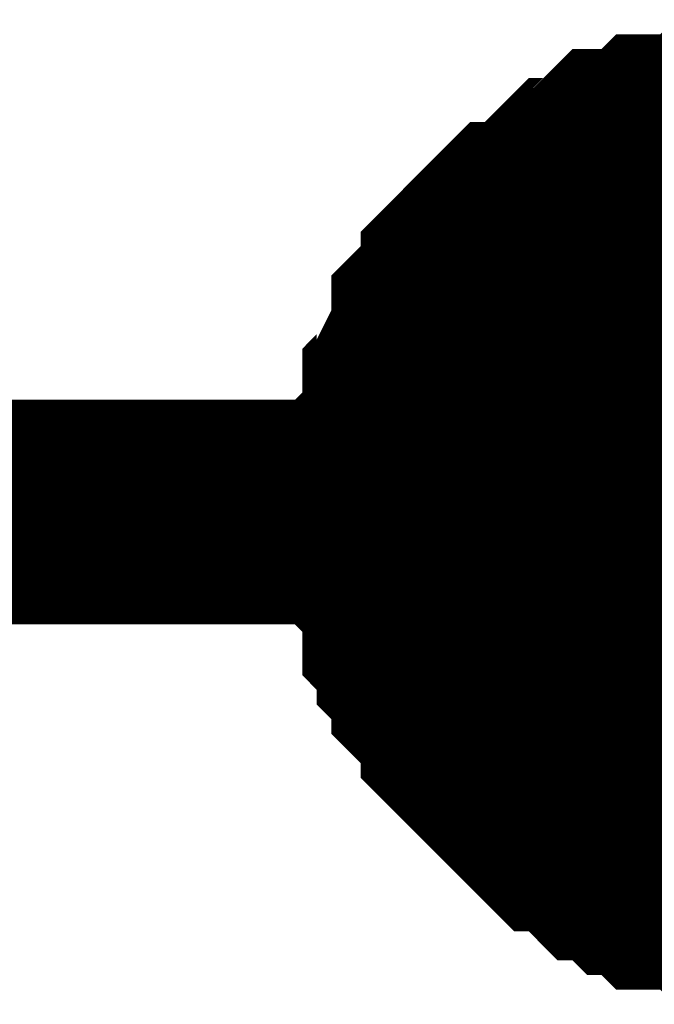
# Model space of a CAD drawing. Header units: inches. Extents: x 0 to 292, y 0 to 193.
# Tile 39 of 189: x 53.034 to 53.881, y 143.5 to 144.813. Entities that reach past the tile are written whole.
import ezdxf

# ---------------------------------------------------------------- set-up
doc = ezdxf.new("R2010")
doc.units = ezdxf.units.IN
doc.layers.add('Sheet', color=255, linetype='Continuous')

msp = doc.modelspace()

# ---------------------------------------------------------------- linework, layer by layer
at = {"layer": 'Sheet'}
for points in [[(53.5413, 144.1563, 0.2997, 0.2997, 0), (53.5413, 144.1758, 0.2997, 0.2997, 0), (53.5413, 144.2148, 0.2997, 0.2997, 0), (53.5413, 144.2342, 0.2997, 0.2997, 0), (53.5608, 144.2537, 0.2997, 0.2997, 0), (53.5608, 144.2927, 0.2997, 0.2997, 0), (53.5608, 144.3122, 0.2997, 0.2997, 0), (53.5802, 144.3317, 0.2997, 0.2997, 0), (53.5802, 144.3512, 0.2997, 0.2997, 0), (53.5997, 144.3902, 0.2997, 0.2997, 0), (53.5997, 144.4097, 0.2997, 0.2997, 0), (53.6192, 144.4292, 0.2997, 0.2997, 0), (53.6387, 144.4487, 0.2997, 0.2997, 0), (53.6387, 144.4681, 0.2997, 0.2997, 0), (53.6582, 144.4876, 0.2997, 0.2997, 0), (53.6777, 144.5071, 0.2997, 0.2997, 0), (53.6971, 144.5266, 0.2997, 0.2997, 0), (53.7166, 144.5266, 0.2997, 0.2997, 0), (53.7361, 144.5461, 0.2997, 0.2997, 0), (53.7556, 144.5656, 0.2997, 0.2997, 0), (53.7751, 144.5851, 0.2997, 0.2997, 0), (53.7946, 144.5851, 0.2997, 0.2997, 0), (53.814, 144.6046, 0.2997, 0.2997, 0), (53.8335, 144.6241, 0.2997, 0.2997, 0), (53.853, 144.6241, 0.2997, 0.2997, 0), (53.8725, 144.6241, 0.2997, 0.2997, 0), (53.892, 144.6436, 0.2997, 0.2997, 0), (53.9309, 144.6436, 0.2997, 0.2997, 0), (53.9504, 144.6436, 0.2997, 0.2997, 0), (53.9699, 144.6631, 0.2997, 0.2997, 0), (53.9894, 144.6631, 0.2997, 0.2997, 0), (54.0284, 144.6631, 0.2997, 0.2997, 0), (54.0479, 144.6631, 0.2997, 0.2997, 0)], [(53.5413, 144.1563, 0.2997, 0.2997, 0), (53.5413, 144.1758, 0.2997, 0.2997, 0), (53.5413, 144.2148, 0.2997, 0.2997, 0), (53.5413, 144.2342, 0.2997, 0.2997, 0), (53.5608, 144.2537, 0.2997, 0.2997, 0), (53.5608, 144.2927, 0.2997, 0.2997, 0), (53.5608, 144.3122, 0.2997, 0.2997, 0), (53.5802, 144.3317, 0.2997, 0.2997, 0), (53.5802, 144.3512, 0.2997, 0.2997, 0), (53.5997, 144.3902, 0.2997, 0.2997, 0), (53.5997, 144.4097, 0.2997, 0.2997, 0), (53.6192, 144.4292, 0.2997, 0.2997, 0), (53.6387, 144.4487, 0.2997, 0.2997, 0), (53.6387, 144.4681, 0.2997, 0.2997, 0), (53.6582, 144.4876, 0.2997, 0.2997, 0), (53.6777, 144.5071, 0.2997, 0.2997, 0), (53.6971, 144.5266, 0.2997, 0.2997, 0), (53.7166, 144.5266, 0.2997, 0.2997, 0), (53.7361, 144.5461, 0.2997, 0.2997, 0), (53.7556, 144.5656, 0.2997, 0.2997, 0), (53.7751, 144.5851, 0.2997, 0.2997, 0), (53.7946, 144.5851, 0.2997, 0.2997, 0), (53.814, 144.6046, 0.2997, 0.2997, 0), (53.8335, 144.6241, 0.2997, 0.2997, 0), (53.853, 144.6241, 0.2997, 0.2997, 0), (53.8725, 144.6241, 0.2997, 0.2997, 0), (53.892, 144.6436, 0.2997, 0.2997, 0), (53.9309, 144.6436, 0.2997, 0.2997, 0), (53.9504, 144.6436, 0.2997, 0.2997, 0), (53.9699, 144.6631, 0.2997, 0.2997, 0), (53.9894, 144.6631, 0.2997, 0.2997, 0), (54.0284, 144.6631, 0.2997, 0.2997, 0), (54.0479, 144.6631, 0.2997, 0.2997, 0)], [(53.5413, 144.1563, 0.2997, 0.2997, 0), (53.5413, 144.1758, 0.2997, 0.2997, 0), (53.5413, 144.2148, 0.2997, 0.2997, 0), (53.5413, 144.2342, 0.2997, 0.2997, 0), (53.5608, 144.2537, 0.2997, 0.2997, 0), (53.5608, 144.2927, 0.2997, 0.2997, 0), (53.5608, 144.3122, 0.2997, 0.2997, 0), (53.5802, 144.3317, 0.2997, 0.2997, 0), (53.5802, 144.3512, 0.2997, 0.2997, 0), (53.5997, 144.3902, 0.2997, 0.2997, 0), (53.5997, 144.4097, 0.2997, 0.2997, 0), (53.6192, 144.4292, 0.2997, 0.2997, 0), (53.6387, 144.4487, 0.2997, 0.2997, 0), (53.6387, 144.4681, 0.2997, 0.2997, 0), (53.6582, 144.4876, 0.2997, 0.2997, 0), (53.6777, 144.5071, 0.2997, 0.2997, 0), (53.6971, 144.5266, 0.2997, 0.2997, 0), (53.7166, 144.5266, 0.2997, 0.2997, 0), (53.7361, 144.5461, 0.2997, 0.2997, 0), (53.7556, 144.5656, 0.2997, 0.2997, 0), (53.7751, 144.5851, 0.2997, 0.2997, 0), (53.7946, 144.5851, 0.2997, 0.2997, 0), (53.814, 144.6046, 0.2997, 0.2997, 0), (53.8335, 144.6241, 0.2997, 0.2997, 0), (53.853, 144.6241, 0.2997, 0.2997, 0), (53.8725, 144.6241, 0.2997, 0.2997, 0), (53.892, 144.6436, 0.2997, 0.2997, 0), (53.9309, 144.6436, 0.2997, 0.2997, 0), (53.9504, 144.6436, 0.2997, 0.2997, 0), (53.9699, 144.6631, 0.2997, 0.2997, 0), (53.9894, 144.6631, 0.2997, 0.2997, 0), (54.0284, 144.6631, 0.2997, 0.2997, 0), (54.0479, 144.6631, 0.2997, 0.2997, 0)], [(53.5413, 144.1563, 0.2997, 0.2997, 0), (53.5413, 144.1758, 0.2997, 0.2997, 0), (53.5413, 144.2148, 0.2997, 0.2997, 0), (53.5413, 144.2342, 0.2997, 0.2997, 0), (53.5608, 144.2537, 0.2997, 0.2997, 0), (53.5608, 144.2927, 0.2997, 0.2997, 0), (53.5608, 144.3122, 0.2997, 0.2997, 0), (53.5802, 144.3317, 0.2997, 0.2997, 0), (53.5802, 144.3512, 0.2997, 0.2997, 0), (53.5997, 144.3902, 0.2997, 0.2997, 0), (53.5997, 144.4097, 0.2997, 0.2997, 0), (53.6192, 144.4292, 0.2997, 0.2997, 0), (53.6387, 144.4487, 0.2997, 0.2997, 0), (53.6387, 144.4681, 0.2997, 0.2997, 0), (53.6582, 144.4876, 0.2997, 0.2997, 0), (53.6777, 144.5071, 0.2997, 0.2997, 0), (53.6971, 144.5266, 0.2997, 0.2997, 0), (53.7166, 144.5266, 0.2997, 0.2997, 0), (53.7361, 144.5461, 0.2997, 0.2997, 0), (53.7556, 144.5656, 0.2997, 0.2997, 0), (53.7751, 144.5851, 0.2997, 0.2997, 0), (53.7946, 144.5851, 0.2997, 0.2997, 0), (53.814, 144.6046, 0.2997, 0.2997, 0), (53.8335, 144.6241, 0.2997, 0.2997, 0), (53.853, 144.6241, 0.2997, 0.2997, 0), (53.8725, 144.6241, 0.2997, 0.2997, 0), (53.892, 144.6436, 0.2997, 0.2997, 0), (53.9309, 144.6436, 0.2997, 0.2997, 0), (53.9504, 144.6436, 0.2997, 0.2997, 0), (53.9699, 144.6631, 0.2997, 0.2997, 0), (53.9894, 144.6631, 0.2997, 0.2997, 0), (54.0284, 144.6631, 0.2997, 0.2997, 0), (54.0479, 144.6631, 0.2997, 0.2997, 0)], [(53.5413, 144.1563, 0.0991, 0.0991, 0), (53.5413, 144.1758, 0.0991, 0.0991, 0), (53.5413, 144.2148, 0.0991, 0.0991, 0), (53.5413, 144.2342, 0.0991, 0.0991, 0), (53.5608, 144.2537, 0.0991, 0.0991, 0), (53.5608, 144.2927, 0.0991, 0.0991, 0), (53.5608, 144.3122, 0.0991, 0.0991, 0), (53.5802, 144.3317, 0.0991, 0.0991, 0), (53.5802, 144.3512, 0.0991, 0.0991, 0), (53.5997, 144.3902, 0.0991, 0.0991, 0), (53.5997, 144.4097, 0.0991, 0.0991, 0), (53.6192, 144.4292, 0.0991, 0.0991, 0), (53.6387, 144.4487, 0.0991, 0.0991, 0), (53.6387, 144.4681, 0.0991, 0.0991, 0), (53.6582, 144.4876, 0.0991, 0.0991, 0), (53.6777, 144.5071, 0.0991, 0.0991, 0), (53.6971, 144.5266, 0.0991, 0.0991, 0), (53.7166, 144.5266, 0.0991, 0.0991, 0), (53.7361, 144.5461, 0.0991, 0.0991, 0), (53.7556, 144.5656, 0.0991, 0.0991, 0), (53.7751, 144.5851, 0.0991, 0.0991, 0), (53.7946, 144.5851, 0.0991, 0.0991, 0), (53.814, 144.6046, 0.0991, 0.0991, 0), (53.8335, 144.6241, 0.0991, 0.0991, 0), (53.853, 144.6241, 0.0991, 0.0991, 0), (53.8725, 144.6241, 0.0991, 0.0991, 0), (53.892, 144.6436, 0.0991, 0.0991, 0), (53.9309, 144.6436, 0.0991, 0.0991, 0)], [(53.5413, 144.1563, 0.0991, 0.0991, 0), (53.5413, 144.1758, 0.0991, 0.0991, 0), (53.5413, 144.2148, 0.0991, 0.0991, 0), (53.5413, 144.2342, 0.0991, 0.0991, 0), (53.5608, 144.2537, 0.0991, 0.0991, 0), (53.5608, 144.2927, 0.0991, 0.0991, 0), (53.5608, 144.3122, 0.0991, 0.0991, 0), (53.5802, 144.3317, 0.0991, 0.0991, 0), (53.5802, 144.3512, 0.0991, 0.0991, 0), (53.5997, 144.3902, 0.0991, 0.0991, 0), (53.5997, 144.4097, 0.0991, 0.0991, 0), (53.6192, 144.4292, 0.0991, 0.0991, 0), (53.6387, 144.4487, 0.0991, 0.0991, 0), (53.6387, 144.4681, 0.0991, 0.0991, 0), (53.6582, 144.4876, 0.0991, 0.0991, 0), (53.6777, 144.5071, 0.0991, 0.0991, 0), (53.6971, 144.5266, 0.0991, 0.0991, 0), (53.7166, 144.5266, 0.0991, 0.0991, 0), (53.7361, 144.5461, 0.0991, 0.0991, 0), (53.7556, 144.5656, 0.0991, 0.0991, 0), (53.7751, 144.5851, 0.0991, 0.0991, 0), (53.7946, 144.5851, 0.0991, 0.0991, 0), (53.814, 144.6046, 0.0991, 0.0991, 0), (53.8335, 144.6241, 0.0991, 0.0991, 0), (53.853, 144.6241, 0.0991, 0.0991, 0), (53.8725, 144.6241, 0.0991, 0.0991, 0), (53.892, 144.6436, 0.0991, 0.0991, 0), (53.9309, 144.6436, 0.0991, 0.0991, 0)], [(53.5413, 144.1563, 0.0991, 0.0991, 0), (53.5413, 144.1758, 0.0991, 0.0991, 0), (53.5413, 144.2148, 0.0991, 0.0991, 0), (53.5413, 144.2342, 0.0991, 0.0991, 0), (53.5608, 144.2537, 0.0991, 0.0991, 0), (53.5608, 144.2927, 0.0991, 0.0991, 0), (53.5608, 144.3122, 0.0991, 0.0991, 0), (53.5802, 144.3317, 0.0991, 0.0991, 0), (53.5802, 144.3512, 0.0991, 0.0991, 0), (53.5997, 144.3902, 0.0991, 0.0991, 0), (53.5997, 144.4097, 0.0991, 0.0991, 0), (53.6192, 144.4292, 0.0991, 0.0991, 0), (53.6387, 144.4487, 0.0991, 0.0991, 0), (53.6387, 144.4681, 0.0991, 0.0991, 0), (53.6582, 144.4876, 0.0991, 0.0991, 0), (53.6777, 144.5071, 0.0991, 0.0991, 0), (53.6971, 144.5266, 0.0991, 0.0991, 0), (53.7166, 144.5266, 0.0991, 0.0991, 0), (53.7361, 144.5461, 0.0991, 0.0991, 0), (53.7556, 144.5656, 0.0991, 0.0991, 0), (53.7751, 144.5851, 0.0991, 0.0991, 0), (53.7946, 144.5851, 0.0991, 0.0991, 0), (53.814, 144.6046, 0.0991, 0.0991, 0), (53.8335, 144.6241, 0.0991, 0.0991, 0), (53.853, 144.6241, 0.0991, 0.0991, 0), (53.8725, 144.6241, 0.0991, 0.0991, 0), (53.892, 144.6436, 0.0991, 0.0991, 0), (53.9309, 144.6436, 0.0991, 0.0991, 0)], [(53.5413, 144.1563, 0.0991, 0.0991, 0), (53.5413, 144.1758, 0.0991, 0.0991, 0), (53.5413, 144.2148, 0.0991, 0.0991, 0), (53.5413, 144.2342, 0.0991, 0.0991, 0), (53.5608, 144.2537, 0.0991, 0.0991, 0), (53.5608, 144.2927, 0.0991, 0.0991, 0), (53.5608, 144.3122, 0.0991, 0.0991, 0), (53.5802, 144.3317, 0.0991, 0.0991, 0), (53.5802, 144.3512, 0.0991, 0.0991, 0), (53.5997, 144.3902, 0.0991, 0.0991, 0), (53.5997, 144.4097, 0.0991, 0.0991, 0), (53.6192, 144.4292, 0.0991, 0.0991, 0), (53.6387, 144.4487, 0.0991, 0.0991, 0), (53.6387, 144.4681, 0.0991, 0.0991, 0), (53.6582, 144.4876, 0.0991, 0.0991, 0), (53.6777, 144.5071, 0.0991, 0.0991, 0), (53.6971, 144.5266, 0.0991, 0.0991, 0), (53.7166, 144.5266, 0.0991, 0.0991, 0), (53.7361, 144.5461, 0.0991, 0.0991, 0), (53.7556, 144.5656, 0.0991, 0.0991, 0), (53.7751, 144.5851, 0.0991, 0.0991, 0), (53.7946, 144.5851, 0.0991, 0.0991, 0), (53.814, 144.6046, 0.0991, 0.0991, 0), (53.8335, 144.6241, 0.0991, 0.0991, 0), (53.853, 144.6241, 0.0991, 0.0991, 0), (53.8725, 144.6241, 0.0991, 0.0991, 0), (53.892, 144.6436, 0.0991, 0.0991, 0), (53.9309, 144.6436, 0.0991, 0.0991, 0)], [(28.0566, 144.1563, 0.2997, 0.2997, 0), (41.0522, 144.1563, 0.2997, 0.2997, 0), (54.0479, 144.1563, 0.2997, 0.2997, 0), (75.6553, 144.1563, 0.2997, 0.2997, 0), (79.5326, 144.1563, 0.2997, 0.2997, 0), (94.2623, 144.1563, 0.2997, 0.2997, 0)], [(54.0479, 143.6495, 0.2997, 0.2997, 0), (54.0284, 143.6495, 0.2997, 0.2997, 0), (53.9894, 143.6495, 0.2997, 0.2997, 0), (53.9699, 143.6495, 0.2997, 0.2997, 0), (53.9504, 143.669, 0.2997, 0.2997, 0), (53.9309, 143.669, 0.2997, 0.2997, 0), (53.892, 143.669, 0.2997, 0.2997, 0), (53.8725, 143.6885, 0.2997, 0.2997, 0), (53.853, 143.6885, 0.2997, 0.2997, 0), (53.8335, 143.708, 0.2997, 0.2997, 0), (53.814, 143.708, 0.2997, 0.2997, 0), (53.7946, 143.7275, 0.2997, 0.2997, 0), (53.7751, 143.747, 0.2997, 0.2997, 0), (53.7556, 143.747, 0.2997, 0.2997, 0), (53.7361, 143.7665, 0.2997, 0.2997, 0), (53.7166, 143.786, 0.2997, 0.2997, 0), (53.6971, 143.8054, 0.2997, 0.2997, 0), (53.6777, 143.8249, 0.2997, 0.2997, 0), (53.6582, 143.8444, 0.2997, 0.2997, 0), (53.6387, 143.8639, 0.2997, 0.2997, 0), (53.6387, 143.8834, 0.2997, 0.2997, 0), (53.6192, 143.9029, 0.2997, 0.2997, 0), (53.5997, 143.9224, 0.2997, 0.2997, 0), (53.5997, 143.9419, 0.2997, 0.2997, 0), (53.5802, 143.9614, 0.2997, 0.2997, 0), (53.5802, 143.9809, 0.2997, 0.2997, 0), (53.5608, 144.0004, 0.2997, 0.2997, 0), (53.5608, 144.0393, 0.2997, 0.2997, 0), (53.5608, 144.0588, 0.2997, 0.2997, 0), (53.5413, 144.0783, 0.2997, 0.2997, 0), (53.5413, 144.0978, 0.2997, 0.2997, 0), (53.5413, 144.1368, 0.2997, 0.2997, 0), (53.5413, 144.1563, 0.2997, 0.2997, 0)], [(53.5413, 144.1563, 0.2997, 0.2997, 0), (53.5413, 144.1563, 0.2997, 0.2997, 0)], [(54.0479, 143.6495, 0.2997, 0.2997, 0), (54.0284, 143.6495, 0.2997, 0.2997, 0), (53.9894, 143.6495, 0.2997, 0.2997, 0), (53.9699, 143.6495, 0.2997, 0.2997, 0), (53.9504, 143.669, 0.2997, 0.2997, 0), (53.9309, 143.669, 0.2997, 0.2997, 0), (53.892, 143.669, 0.2997, 0.2997, 0), (53.8725, 143.6885, 0.2997, 0.2997, 0), (53.853, 143.6885, 0.2997, 0.2997, 0), (53.8335, 143.708, 0.2997, 0.2997, 0), (53.814, 143.708, 0.2997, 0.2997, 0), (53.7946, 143.7275, 0.2997, 0.2997, 0), (53.7751, 143.747, 0.2997, 0.2997, 0), (53.7556, 143.747, 0.2997, 0.2997, 0), (53.7361, 143.7665, 0.2997, 0.2997, 0), (53.7166, 143.786, 0.2997, 0.2997, 0), (53.6971, 143.8054, 0.2997, 0.2997, 0), (53.6777, 143.8249, 0.2997, 0.2997, 0), (53.6582, 143.8444, 0.2997, 0.2997, 0), (53.6387, 143.8639, 0.2997, 0.2997, 0), (53.6387, 143.8834, 0.2997, 0.2997, 0), (53.6192, 143.9029, 0.2997, 0.2997, 0), (53.5997, 143.9224, 0.2997, 0.2997, 0), (53.5997, 143.9419, 0.2997, 0.2997, 0), (53.5802, 143.9614, 0.2997, 0.2997, 0), (53.5802, 143.9809, 0.2997, 0.2997, 0), (53.5608, 144.0004, 0.2997, 0.2997, 0), (53.5608, 144.0393, 0.2997, 0.2997, 0), (53.5608, 144.0588, 0.2997, 0.2997, 0), (53.5413, 144.0783, 0.2997, 0.2997, 0), (53.5413, 144.0978, 0.2997, 0.2997, 0), (53.5413, 144.1368, 0.2997, 0.2997, 0), (53.5413, 144.1563, 0.2997, 0.2997, 0)], [(53.5413, 144.1563, 0.2997, 0.2997, 0), (53.5413, 144.1563, 0.2997, 0.2997, 0)], [(54.0479, 143.6495, 0.2997, 0.2997, 0), (54.0284, 143.6495, 0.2997, 0.2997, 0), (53.9894, 143.6495, 0.2997, 0.2997, 0), (53.9699, 143.6495, 0.2997, 0.2997, 0), (53.9504, 143.669, 0.2997, 0.2997, 0), (53.9309, 143.669, 0.2997, 0.2997, 0), (53.892, 143.669, 0.2997, 0.2997, 0), (53.8725, 143.6885, 0.2997, 0.2997, 0), (53.853, 143.6885, 0.2997, 0.2997, 0), (53.8335, 143.708, 0.2997, 0.2997, 0), (53.814, 143.708, 0.2997, 0.2997, 0), (53.7946, 143.7275, 0.2997, 0.2997, 0), (53.7751, 143.747, 0.2997, 0.2997, 0), (53.7556, 143.747, 0.2997, 0.2997, 0), (53.7361, 143.7665, 0.2997, 0.2997, 0), (53.7166, 143.786, 0.2997, 0.2997, 0), (53.6971, 143.8054, 0.2997, 0.2997, 0), (53.6777, 143.8249, 0.2997, 0.2997, 0), (53.6582, 143.8444, 0.2997, 0.2997, 0), (53.6387, 143.8639, 0.2997, 0.2997, 0), (53.6387, 143.8834, 0.2997, 0.2997, 0), (53.6192, 143.9029, 0.2997, 0.2997, 0), (53.5997, 143.9224, 0.2997, 0.2997, 0), (53.5997, 143.9419, 0.2997, 0.2997, 0), (53.5802, 143.9614, 0.2997, 0.2997, 0), (53.5802, 143.9809, 0.2997, 0.2997, 0), (53.5608, 144.0004, 0.2997, 0.2997, 0), (53.5608, 144.0393, 0.2997, 0.2997, 0), (53.5608, 144.0588, 0.2997, 0.2997, 0), (53.5413, 144.0783, 0.2997, 0.2997, 0), (53.5413, 144.0978, 0.2997, 0.2997, 0), (53.5413, 144.1368, 0.2997, 0.2997, 0), (53.5413, 144.1563, 0.2997, 0.2997, 0)], [(53.5413, 144.1563, 0.2997, 0.2997, 0), (53.5413, 144.1563, 0.2997, 0.2997, 0)], [(54.0479, 143.6495, 0.2997, 0.2997, 0), (54.0284, 143.6495, 0.2997, 0.2997, 0), (53.9894, 143.6495, 0.2997, 0.2997, 0), (53.9699, 143.6495, 0.2997, 0.2997, 0), (53.9504, 143.669, 0.2997, 0.2997, 0), (53.9309, 143.669, 0.2997, 0.2997, 0), (53.892, 143.669, 0.2997, 0.2997, 0), (53.8725, 143.6885, 0.2997, 0.2997, 0), (53.853, 143.6885, 0.2997, 0.2997, 0), (53.8335, 143.708, 0.2997, 0.2997, 0), (53.814, 143.708, 0.2997, 0.2997, 0), (53.7946, 143.7275, 0.2997, 0.2997, 0), (53.7751, 143.747, 0.2997, 0.2997, 0), (53.7556, 143.747, 0.2997, 0.2997, 0), (53.7361, 143.7665, 0.2997, 0.2997, 0), (53.7166, 143.786, 0.2997, 0.2997, 0), (53.6971, 143.8054, 0.2997, 0.2997, 0), (53.6777, 143.8249, 0.2997, 0.2997, 0), (53.6582, 143.8444, 0.2997, 0.2997, 0), (53.6387, 143.8639, 0.2997, 0.2997, 0), (53.6387, 143.8834, 0.2997, 0.2997, 0), (53.6192, 143.9029, 0.2997, 0.2997, 0), (53.5997, 143.9224, 0.2997, 0.2997, 0), (53.5997, 143.9419, 0.2997, 0.2997, 0), (53.5802, 143.9614, 0.2997, 0.2997, 0), (53.5802, 143.9809, 0.2997, 0.2997, 0), (53.5608, 144.0004, 0.2997, 0.2997, 0), (53.5608, 144.0393, 0.2997, 0.2997, 0), (53.5608, 144.0588, 0.2997, 0.2997, 0), (53.5413, 144.0783, 0.2997, 0.2997, 0), (53.5413, 144.0978, 0.2997, 0.2997, 0), (53.5413, 144.1368, 0.2997, 0.2997, 0), (53.5413, 144.1563, 0.2997, 0.2997, 0)], [(53.5413, 144.1563, 0.2997, 0.2997, 0), (53.5413, 144.1563, 0.2997, 0.2997, 0)], [(53.9309, 143.669, 0.0991, 0.0991, 0), (53.892, 143.669, 0.0991, 0.0991, 0), (53.8725, 143.6885, 0.0991, 0.0991, 0), (53.853, 143.6885, 0.0991, 0.0991, 0), (53.8335, 143.708, 0.0991, 0.0991, 0), (53.814, 143.708, 0.0991, 0.0991, 0), (53.7946, 143.7275, 0.0991, 0.0991, 0), (53.7751, 143.747, 0.0991, 0.0991, 0), (53.7556, 143.747, 0.0991, 0.0991, 0), (53.7361, 143.7665, 0.0991, 0.0991, 0), (53.7166, 143.786, 0.0991, 0.0991, 0), (53.6971, 143.8054, 0.0991, 0.0991, 0), (53.6777, 143.8249, 0.0991, 0.0991, 0), (53.6582, 143.8444, 0.0991, 0.0991, 0), (53.6387, 143.8639, 0.0991, 0.0991, 0), (53.6387, 143.8834, 0.0991, 0.0991, 0), (53.6192, 143.9029, 0.0991, 0.0991, 0), (53.5997, 143.9224, 0.0991, 0.0991, 0), (53.5997, 143.9419, 0.0991, 0.0991, 0), (53.5802, 143.9614, 0.0991, 0.0991, 0), (53.5802, 143.9809, 0.0991, 0.0991, 0), (53.5608, 144.0004, 0.0991, 0.0991, 0), (53.5608, 144.0393, 0.0991, 0.0991, 0), (53.5608, 144.0588, 0.0991, 0.0991, 0), (53.5413, 144.0783, 0.0991, 0.0991, 0), (53.5413, 144.0978, 0.0991, 0.0991, 0), (53.5413, 144.1368, 0.0991, 0.0991, 0), (53.5413, 144.1563, 0.0991, 0.0991, 0)], [(53.5413, 144.1563, 0.0991, 0.0991, 0), (53.5413, 144.1563, 0.0991, 0.0991, 0)], [(53.9309, 143.669, 0.0991, 0.0991, 0), (53.892, 143.669, 0.0991, 0.0991, 0), (53.8725, 143.6885, 0.0991, 0.0991, 0), (53.853, 143.6885, 0.0991, 0.0991, 0), (53.8335, 143.708, 0.0991, 0.0991, 0), (53.814, 143.708, 0.0991, 0.0991, 0), (53.7946, 143.7275, 0.0991, 0.0991, 0), (53.7751, 143.747, 0.0991, 0.0991, 0), (53.7556, 143.747, 0.0991, 0.0991, 0), (53.7361, 143.7665, 0.0991, 0.0991, 0), (53.7166, 143.786, 0.0991, 0.0991, 0), (53.6971, 143.8054, 0.0991, 0.0991, 0), (53.6777, 143.8249, 0.0991, 0.0991, 0), (53.6582, 143.8444, 0.0991, 0.0991, 0), (53.6387, 143.8639, 0.0991, 0.0991, 0), (53.6387, 143.8834, 0.0991, 0.0991, 0), (53.6192, 143.9029, 0.0991, 0.0991, 0), (53.5997, 143.9224, 0.0991, 0.0991, 0), (53.5997, 143.9419, 0.0991, 0.0991, 0), (53.5802, 143.9614, 0.0991, 0.0991, 0), (53.5802, 143.9809, 0.0991, 0.0991, 0), (53.5608, 144.0004, 0.0991, 0.0991, 0), (53.5608, 144.0393, 0.0991, 0.0991, 0), (53.5608, 144.0588, 0.0991, 0.0991, 0), (53.5413, 144.0783, 0.0991, 0.0991, 0), (53.5413, 144.0978, 0.0991, 0.0991, 0), (53.5413, 144.1368, 0.0991, 0.0991, 0), (53.5413, 144.1563, 0.0991, 0.0991, 0)], [(53.5413, 144.1563, 0.0991, 0.0991, 0), (53.5413, 144.1563, 0.0991, 0.0991, 0)], [(53.9309, 143.669, 0.0991, 0.0991, 0), (53.892, 143.669, 0.0991, 0.0991, 0), (53.8725, 143.6885, 0.0991, 0.0991, 0), (53.853, 143.6885, 0.0991, 0.0991, 0), (53.8335, 143.708, 0.0991, 0.0991, 0), (53.814, 143.708, 0.0991, 0.0991, 0), (53.7946, 143.7275, 0.0991, 0.0991, 0), (53.7751, 143.747, 0.0991, 0.0991, 0), (53.7556, 143.747, 0.0991, 0.0991, 0), (53.7361, 143.7665, 0.0991, 0.0991, 0), (53.7166, 143.786, 0.0991, 0.0991, 0), (53.6971, 143.8054, 0.0991, 0.0991, 0), (53.6777, 143.8249, 0.0991, 0.0991, 0), (53.6582, 143.8444, 0.0991, 0.0991, 0), (53.6387, 143.8639, 0.0991, 0.0991, 0), (53.6387, 143.8834, 0.0991, 0.0991, 0), (53.6192, 143.9029, 0.0991, 0.0991, 0), (53.5997, 143.9224, 0.0991, 0.0991, 0), (53.5997, 143.9419, 0.0991, 0.0991, 0), (53.5802, 143.9614, 0.0991, 0.0991, 0), (53.5802, 143.9809, 0.0991, 0.0991, 0), (53.5608, 144.0004, 0.0991, 0.0991, 0), (53.5608, 144.0393, 0.0991, 0.0991, 0), (53.5608, 144.0588, 0.0991, 0.0991, 0), (53.5413, 144.0783, 0.0991, 0.0991, 0), (53.5413, 144.0978, 0.0991, 0.0991, 0), (53.5413, 144.1368, 0.0991, 0.0991, 0), (53.5413, 144.1563, 0.0991, 0.0991, 0)], [(53.5413, 144.1563, 0.0991, 0.0991, 0), (53.5413, 144.1563, 0.0991, 0.0991, 0)], [(53.9309, 143.669, 0.0991, 0.0991, 0), (53.892, 143.669, 0.0991, 0.0991, 0), (53.8725, 143.6885, 0.0991, 0.0991, 0), (53.853, 143.6885, 0.0991, 0.0991, 0), (53.8335, 143.708, 0.0991, 0.0991, 0), (53.814, 143.708, 0.0991, 0.0991, 0), (53.7946, 143.7275, 0.0991, 0.0991, 0), (53.7751, 143.747, 0.0991, 0.0991, 0), (53.7556, 143.747, 0.0991, 0.0991, 0), (53.7361, 143.7665, 0.0991, 0.0991, 0), (53.7166, 143.786, 0.0991, 0.0991, 0), (53.6971, 143.8054, 0.0991, 0.0991, 0), (53.6777, 143.8249, 0.0991, 0.0991, 0), (53.6582, 143.8444, 0.0991, 0.0991, 0), (53.6387, 143.8639, 0.0991, 0.0991, 0), (53.6387, 143.8834, 0.0991, 0.0991, 0), (53.6192, 143.9029, 0.0991, 0.0991, 0), (53.5997, 143.9224, 0.0991, 0.0991, 0), (53.5997, 143.9419, 0.0991, 0.0991, 0), (53.5802, 143.9614, 0.0991, 0.0991, 0), (53.5802, 143.9809, 0.0991, 0.0991, 0), (53.5608, 144.0004, 0.0991, 0.0991, 0), (53.5608, 144.0393, 0.0991, 0.0991, 0), (53.5608, 144.0588, 0.0991, 0.0991, 0), (53.5413, 144.0783, 0.0991, 0.0991, 0), (53.5413, 144.0978, 0.0991, 0.0991, 0), (53.5413, 144.1368, 0.0991, 0.0991, 0), (53.5413, 144.1563, 0.0991, 0.0991, 0)], [(53.5413, 144.1563, 0.0991, 0.0991, 0), (53.5413, 144.1563, 0.0991, 0.0991, 0)]]:
    msp.add_lwpolyline(points, format="xyseb", dxfattribs=at)
msp.add_lwpolyline([(53.748, 144.1733, 0.508, 0.508, 1), (54.256, 144.1733, 0.508, 0.508, 1)], format="xyseb", close=True, dxfattribs=at)

doc.saveas('drawing.dxf')
